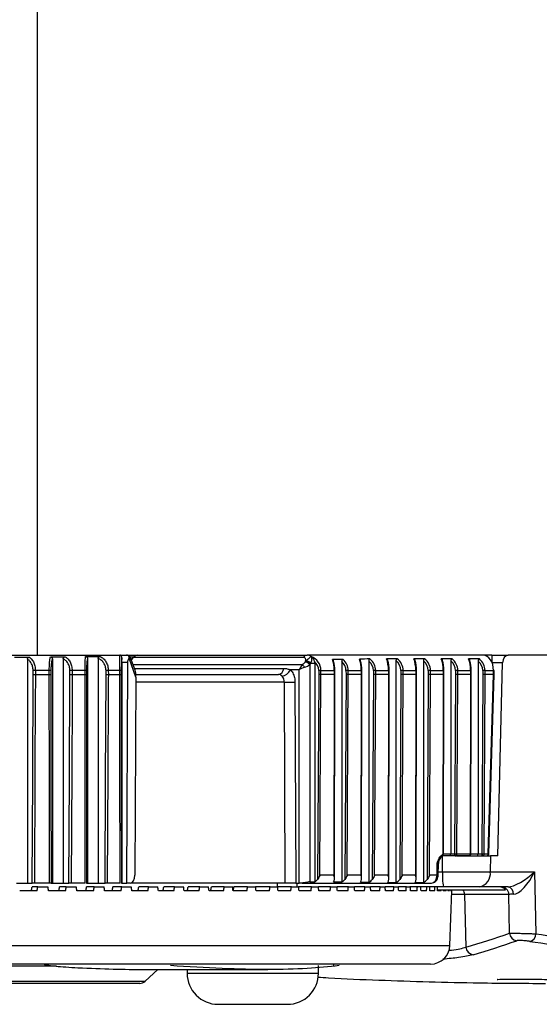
# Model space of a CAD drawing. Header units: millimetres. Extents: x 0 to 420, y 0 to 297.
# Tile 8 of 62: x 102.28 to 106.82, y 84.29 to 92.91. Entities that reach past the tile are written whole.
import ezdxf

# ---------------------------------------------------------------- set-up
doc = ezdxf.new("R2010")
doc.units = ezdxf.units.MM

msp = doc.modelspace()

# ---------------------------------------------------------------- linework, layer by layer
at = {"color": 7, "linetype": 'Continuous', "lineweight": 25}
for p, q in [((102.4341, 124.48982), (102.4341, 87.34774)), ((101.06639, 87.34774), (103.15655, 87.34774)), ((102.56814, 87.31518), (102.56814, 85.35558)), ((102.66358, 87.31657), (102.66358, 85.35558)), ((102.87557, 87.31855), (102.87557, 85.35558)), ((102.96841, 87.31986), (102.96841, 85.35558)), ((103.15655, 87.34774), (103.21476, 87.34774)), ((103.21476, 87.34774), (103.2207, 87.34774)), ((103.2207, 87.34774), (103.31253, 87.34774)), ((103.24771, 87.33424), (103.2821, 87.33424)), ((103.29103, 87.2173), (103.2525, 87.32532)), ((103.26484, 87.31446), (103.25638, 87.31446)), ((103.2589, 87.30737), (103.27616, 87.32796)), ((104.76194, 87.32796), (103.27616, 87.32796)), ((103.31253, 87.34774), (104.7942, 87.34774)), ((106.33068, 87.34774), (104.7942, 87.34774)), ((104.82879, 87.33711), (104.82838, 87.33711)), ((106.30032, 87.31506), (106.2064, 87.31506)), ((106.40928, 87.34774), (106.33068, 87.34774)), ((106.40928, 87.34774), (106.55171, 87.34774)), ((109.29825, 87.34774), (106.55171, 87.34774)), ((102.35113, 87.31338), (102.35113, 85.35558)), ((103.22694, 87.28421), (103.17482, 87.28368)), ((103.17482, 87.28368), (103.17482, 85.35558)), ((103.21796, 85.35558), (103.22694, 87.28421)), ((103.24179, 87.31389), (103.23436, 87.31389)), ((103.29817, 87.1558), (103.24179, 87.31389)), ((103.27358, 87.26622), (104.75494, 87.26622)), ((103.28562, 87.23246), (104.5899, 87.23246)), ((104.77718, 87.2884), (104.78112, 87.29392)), ((104.78112, 87.29392), (104.78742, 87.29966)), ((104.82096, 87.27005), (104.81703, 87.26453)), ((104.81703, 87.26453), (104.81703, 85.36522)), ((104.82464, 87.27503), (104.82096, 87.27005)), ((104.86128, 87.27488), (104.86128, 85.36547)), ((105.09758, 87.29306), (105.09758, 85.36454)), ((105.33325, 87.29702), (105.33325, 85.3624)), ((105.57111, 87.29894), (105.57111, 85.36135)), ((105.81059, 87.29857), (105.81059, 85.36148)), ((106.05033, 87.29742), (106.05033, 85.61219)), ((106.28918, 87.29695), (106.28918, 85.61219)), ((106.50314, 87.28139), (106.41151, 87.28139)), ((106.46144, 85.59193), (106.50314, 87.28139)), ((102.40027, 87.17888), (102.40002, 87.21368)), ((102.54128, 87.21386), (102.41976, 87.21386)), ((102.41976, 87.21386), (102.42001, 87.17891)), ((102.42001, 87.17891), (102.54122, 87.17891)), ((102.54122, 87.17891), (102.54128, 87.21386)), ((102.55522, 87.21368), (102.55516, 87.17888)), ((102.72192, 87.17888), (102.72165, 87.21368)), ((102.8538, 87.21386), (102.74159, 87.21386)), ((102.74159, 87.21386), (102.74186, 87.17891)), ((102.74186, 87.17891), (102.85376, 87.17891)), ((102.85376, 87.17891), (102.8538, 87.21386)), ((102.86668, 87.21368), (102.86664, 87.17888)), ((103.03736, 87.17888), (103.03707, 87.21368)), ((103.15889, 87.21386), (103.05718, 87.21386)), ((103.05718, 87.21386), (103.05747, 87.17891)), ((103.05747, 87.17891), (103.15887, 87.17891)), ((103.15887, 87.17891), (103.15889, 87.21386)), ((103.17063, 87.21368), (103.17062, 87.17888)), ((103.29817, 87.1558), (103.29011, 85.42275)), ((104.72398, 87.21847), (104.64957, 87.21847)), ((104.72398, 85.35558), (104.72398, 87.21847)), ((104.89598, 87.17888), (104.88557, 85.38704)), ((104.89564, 87.21368), (104.89598, 87.17888)), ((104.90548, 85.42275), (104.91568, 87.17891)), ((104.91534, 87.21386), (105.03113, 87.21386)), ((104.91568, 87.17891), (104.91534, 87.21386)), ((105.03122, 87.17891), (104.91568, 87.17891)), ((105.03122, 87.17891), (105.0284, 85.42275)), ((105.03113, 87.21386), (105.03122, 87.17891)), ((105.03429, 85.39556), (105.03716, 87.17889)), ((105.03716, 87.17889), (105.03706, 87.21374)), ((105.13483, 87.17888), (105.12429, 85.38749)), ((105.13449, 87.21368), (105.13483, 87.17888)), ((105.14389, 85.42275), (105.15422, 87.17891)), ((105.15388, 87.21386), (105.26823, 87.21386)), ((105.15422, 87.17891), (105.15388, 87.21386)), ((105.26833, 87.17891), (105.15422, 87.17891)), ((105.26833, 87.17891), (105.26548, 85.42275)), ((105.26823, 87.21386), (105.26833, 87.17891)), ((105.27137, 85.39556), (105.27426, 87.17889)), ((105.27426, 87.17889), (105.27417, 87.21374)), ((105.37518, 87.17888), (105.36461, 85.38757)), ((105.37484, 87.21368), (105.37518, 87.17888)), ((105.38416, 85.42275), (105.39452, 87.17891)), ((105.39417, 87.21386), (105.50615, 87.21386)), ((105.39452, 87.17891), (105.39417, 87.21386)), ((105.50624, 87.17891), (105.39452, 87.17891)), ((105.50624, 87.17891), (105.50346, 85.42275)), ((105.50615, 87.21386), (105.50624, 87.17891)), ((105.50935, 85.39555), (105.51217, 87.17889)), ((105.51217, 87.17889), (105.51208, 87.21374)), ((105.61511, 87.17888), (105.60462, 85.38733)), ((105.61477, 87.21368), (105.61511, 87.17888)), ((105.62433, 85.42275), (105.63462, 87.17891)), ((105.63427, 87.21386), (105.74507, 87.21386)), ((105.63462, 87.17891), (105.63427, 87.21386)), ((105.74516, 87.17891), (105.63462, 87.17891)), ((105.74516, 87.17891), (105.74243, 85.42275)), ((105.74507, 87.21386), (105.74516, 87.17891)), ((105.74833, 85.39555), (105.75109, 87.17889)), ((105.75109, 87.17889), (105.751, 87.21373)), ((105.85391, 87.17888), (105.84347, 85.38716)), ((105.85357, 87.21368), (105.85391, 87.17888)), ((105.8633, 85.42275), (105.87353, 87.17891)), ((105.87319, 87.21386), (105.98435, 87.21386)), ((105.87353, 87.17891), (105.87319, 87.21386)), ((105.98444, 87.17891), (105.87353, 87.17891)), ((105.98444, 87.17891), (105.98201, 85.6071)), ((105.98435, 87.21386), (105.98444, 87.17891)), ((105.98794, 85.60717), (105.99038, 87.17889)), ((105.99038, 87.17889), (105.99029, 87.21373)), ((106.09219, 87.17888), (106.08307, 85.61219)), ((106.09185, 87.21368), (106.09219, 87.17888)), ((106.10271, 85.61209), (106.11183, 87.17891)), ((106.11149, 87.21386), (106.22332, 87.21386)), ((106.11183, 87.17891), (106.11149, 87.21386)), ((106.22341, 87.17891), (106.11183, 87.17891)), ((106.22341, 87.17891), (106.22095, 85.61209)), ((106.22332, 87.21386), (106.22341, 87.17891)), ((106.22689, 85.61216), (106.22934, 87.17889)), ((106.22934, 87.17889), (106.22925, 87.21373)), ((106.3306, 87.17888), (106.32145, 85.61219)), ((106.33026, 87.21368), (106.3306, 87.17888)), ((106.34102, 85.61209), (106.35017, 87.17891)), ((106.34983, 87.21386), (106.42337, 87.21386)), ((106.35017, 87.17891), (106.34983, 87.21386)), ((106.42273, 87.17891), (106.35017, 87.17891)), ((106.37824, 85.61209), (106.42273, 87.17891)), ((106.38417, 85.61162), (106.42866, 87.1784)), ((106.42273, 87.17891), (106.42337, 87.21386)), ((106.42273, 87.17891), (106.42273, 87.17891)), ((106.42866, 87.1784), (106.4293, 87.21331)), ((104.6025, 85.35558), (104.59572, 87.11174)), ((104.68852, 87.11209), (104.69531, 85.35558)), ((106.04436, 85.59193), (105.981, 85.59193)), ((105.98795, 85.61219), (106.05033, 85.61219)), ((106.08838, 85.59193), (106.04436, 85.59193)), ((106.05033, 85.61219), (106.08307, 85.61219)), ((106.20663, 85.59193), (106.08838, 85.59193)), ((106.10271, 85.61209), (106.22095, 85.61209)), ((106.22689, 85.61219), (106.28918, 85.61219)), ((106.28918, 85.61219), (106.32145, 85.61219)), ((106.34102, 85.61209), (106.37824, 85.61209)), ((106.36592, 85.59203), (106.36592, 85.59193)), ((106.39618, 85.59193), (106.39525, 85.45452)), ((106.46144, 85.59193), (106.39618, 85.59193)), ((105.93003, 85.42275), (105.93166, 85.52476)), ((105.93991, 85.42239), (105.94157, 85.52549)), ((105.97752, 85.45452), (105.97819, 85.59029)), ((105.0284, 85.42275), (104.90548, 85.42275)), ((105.26548, 85.42275), (105.14389, 85.42275)), ((105.50346, 85.42275), (105.38416, 85.42275)), ((105.74243, 85.42275), (105.62433, 85.42275)), ((105.93003, 85.42275), (105.8633, 85.42275)), ((105.94043, 85.45452), (105.97752, 85.45452)), ((106.39525, 85.45452), (106.78302, 85.45452)), ((106.78302, 85.45452), (106.79329, 84.91142)), ((102.25343, 85.35558), (102.35113, 85.35558)), ((102.35113, 85.35558), (102.39246, 85.35558)), ((102.54319, 85.35558), (102.41218, 85.35558)), ((102.55711, 85.35558), (102.56814, 85.35558)), ((102.56814, 85.35558), (102.66358, 85.35558)), ((102.66358, 85.35558), (102.71353, 85.35558)), ((102.85498, 85.35558), (102.73345, 85.35558)), ((102.86784, 85.35558), (102.87557, 85.35558)), ((102.87557, 85.35558), (102.96841, 85.35558)), ((102.96841, 85.35558), (103.02848, 85.35558)), ((103.1594, 85.35558), (103.04857, 85.35558)), ((103.17113, 85.35558), (103.17482, 85.35558)), ((103.17482, 85.35558), (103.21796, 85.35558)), ((103.24813, 85.35558), (103.21796, 85.35558)), ((104.53517, 85.32181), (104.53558, 85.35558)), ((104.6025, 85.35558), (104.57821, 85.35558)), ((104.69531, 85.35558), (104.72398, 85.35558)), ((104.751, 85.35558), (104.72398, 85.35558)), ((104.751, 85.35558), (105.88186, 85.35558)), ((102.43428, 85.28805), (102.2827, 85.28805)), ((102.44031, 85.32181), (102.39133, 85.32181)), ((102.44031, 85.32181), (102.52914, 85.32181)), ((102.68371, 85.28805), (102.53447, 85.28805)), ((102.68971, 85.32181), (102.63123, 85.32181)), ((102.68971, 85.32181), (102.77705, 85.32181)), ((102.92871, 85.28805), (102.78222, 85.28805)), ((102.93466, 85.32181), (102.86685, 85.32181)), ((102.93466, 85.32181), (103.02026, 85.32181)), ((103.16861, 85.28805), (103.02526, 85.28805)), ((103.17449, 85.32181), (103.09753, 85.32181)), ((103.17449, 85.32181), (103.25812, 85.32181)), ((103.40275, 85.28805), (103.26293, 85.28805)), ((103.40855, 85.32181), (103.32264, 85.32181)), ((103.40855, 85.32181), (103.48997, 85.32181)), ((103.63048, 85.28805), (103.49459, 85.28805)), ((103.63618, 85.32181), (103.54156, 85.32181)), ((103.63618, 85.32181), (103.71518, 85.32181)), ((103.85119, 85.28805), (103.71958, 85.28805)), ((103.85677, 85.32181), (103.75371, 85.32181)), ((103.85677, 85.32181), (103.93313, 85.32181)), ((104.06426, 85.28805), (103.93731, 85.28805)), ((104.06971, 85.32181), (103.95848, 85.32181)), ((104.06971, 85.32181), (104.14322, 85.32181)), ((104.26911, 85.28805), (104.14716, 85.28805)), ((104.27442, 85.32181), (104.15533, 85.32181)), ((104.27442, 85.32181), (104.34487, 85.32181)), ((104.47034, 85.32181), (104.34487, 85.32181)), ((104.46519, 85.28805), (104.34857, 85.28805)), ((104.47034, 85.32181), (104.53755, 85.32181)), ((104.65692, 85.32181), (104.53755, 85.32181)), ((104.65195, 85.28805), (104.54099, 85.28805)), ((104.65692, 85.32181), (104.7207, 85.32181)), ((104.83367, 85.32181), (104.7207, 85.32181)), ((104.82888, 85.28805), (104.72388, 85.28805)), ((104.83367, 85.32181), (104.89384, 85.32181)), ((105.00009, 85.32181), (104.89384, 85.32181)), ((104.9955, 85.28805), (104.89675, 85.28805)), ((105.00009, 85.32181), (105.05649, 85.32181)), ((105.15573, 85.32181), (105.05649, 85.32181)), ((105.15135, 85.28805), (105.05912, 85.28805)), ((105.15573, 85.32181), (105.20821, 85.32181)), ((105.30016, 85.32181), (105.20821, 85.32181)), ((105.29601, 85.28805), (105.21054, 85.28805)), ((105.30016, 85.32181), (105.34857, 85.32181)), ((105.43298, 85.32181), (105.34857, 85.32181)), ((105.42907, 85.28805), (105.35061, 85.28805)), ((105.43298, 85.32181), (105.47719, 85.32181)), ((105.55384, 85.32181), (105.47719, 85.32181)), ((105.55017, 85.28805), (105.47893, 85.28805)), ((105.55384, 85.32181), (105.59372, 85.32181)), ((105.66239, 85.32181), (105.59372, 85.32181)), ((105.65898, 85.28805), (105.59516, 85.28805)), ((105.66239, 85.32181), (105.69785, 85.32181)), ((105.98647, 85.32181), (105.69189, 85.32181)), ((105.75521, 85.28805), (105.69897, 85.28805)), ((105.83858, 85.28805), (105.79009, 85.28805)), ((105.90888, 85.28805), (105.86826, 85.28805)), ((105.93323, 85.2948), (106.5292, 85.2948)), ((105.9659, 85.28805), (105.93327, 85.28805)), ((106.00949, 85.28805), (105.98494, 85.28805)), ((106.03953, 85.28805), (106.02313, 85.28805)), ((106.04258, 84.80944), (106.05929, 85.28805)), ((106.05594, 85.28805), (106.04773, 85.28805)), ((106.17129, 85.25605), (106.05818, 85.25605)), ((106.05929, 85.28805), (106.05868, 85.28805)), ((106.5583, 85.25605), (106.17129, 85.25605)), ((106.17129, 85.25605), (106.18319, 84.79438)), ((106.55049, 85.32181), (106.29977, 85.32181)), ((106.56471, 84.91668), (106.5583, 85.25605)), ((101.06639, 84.80944), (106.04258, 84.80944)), ((105.87385, 84.6465), (101.06639, 84.6465)), ((105.02887, 84.63299), (105.02887, 84.6465)), ((102.60535, 84.62836), (100.99848, 84.62836)), ((103.37104, 84.59923), (104.45211, 84.59923)), ((103.37817, 84.49581), (103.48907, 84.59923)), ((103.74578, 84.59923), (103.74578, 84.56546)), ((104.89381, 84.56546), (103.74578, 84.56546)), ((104.89381, 84.56546), (104.89381, 84.63299)), ((101.00353, 84.49581), (103.37817, 84.49581)), ((103.33212, 84.47767), (101.00516, 84.47767)), ((104.01591, 84.29481), (104.62369, 84.29481))]:
    msp.add_line(p, q, dxfattribs=at)
at = {"color": 7, "linetype": 'Continuous', "lineweight": 25, "flags": 128}
for points in [[(102.39246, 85.35558), (102.39636, 86.26732), (102.40027, 87.17888)], [(102.42001, 87.17891), (102.41983, 87.1384), (102.41914, 86.97633), (102.41635, 86.32804), (102.41218, 85.35558)], [(102.54319, 85.35558), (102.54314, 85.39609), (102.54297, 85.55817), (102.54227, 86.20645), (102.54122, 87.17891)], [(102.55516, 87.17888), (102.55613, 86.26732), (102.55711, 85.35558)], [(102.71353, 85.35558), (102.71773, 86.26732), (102.72192, 87.17888)], [(102.74186, 87.17891), (102.74167, 87.1384), (102.74093, 86.97633), (102.73794, 86.32804), (102.73345, 85.35558)], [(102.85498, 85.35558), (102.85495, 85.39609), (102.85485, 85.55817), (102.85441, 86.20645), (102.85376, 87.17891)], [(102.86664, 87.17888), (102.86724, 86.26732), (102.86784, 85.35558)], [(103.02848, 85.35558), (103.03292, 86.26732), (103.03736, 87.17888)], [(103.05747, 87.17891), (103.05727, 87.1384), (103.05648, 86.97633), (103.05331, 86.32804), (103.04857, 85.35558)], [(103.1594, 85.35558), (103.15939, 85.39609), (103.15934, 85.55817), (103.15915, 86.20645), (103.15887, 87.17891)], [(103.17062, 87.17888), (103.17087, 86.26732), (103.17113, 85.35558)], [(105.97328, 85.5881), (105.97578, 85.58866), (105.97657, 85.589)]]:
    msp.add_lwpolyline(points, dxfattribs=at)
at = {"color": 7, "linetype": 'Continuous', "lineweight": 25}
for centre, radius, start, end in [((103.2207, 87.31398), 0.03377, 19.61383, 90), ((103.20281, 87.31406), 0.03898, 359.739771, 22.439614), ((104.79654, 87.30771), 0.0401, 93.356888, 149.66917), ((104.53539, 87.23253), 0.05452, 280.443761, 359.928216), ((104.29544, 86.90902), 0.58201, 34.940249, 37.860772), ((104.76981, 87.23091), 0.05796, 35.446326, 82.692177), ((104.77375, 87.23643), 0.05796, 35.446326, 82.692177), ((104.77697, 87.24343), 0.05719, 33.534315, 79.466546), ((102.43129, 84.8244), 2.38949, 90.276531, 90.749836), ((102.54172, 86.69906), 0.5148, 88.497555, 90.049143), ((102.75568, 84.5003), 2.7136, 90.297563, 90.718544), ((102.85493, 86.82701), 0.38685, 88.259657, 90.167383), ((103.07401, 84.15621), 3.0577, 90.315333, 90.692141), ((103.16052, 86.93235), 0.28152, 87.942173, 90.333085), ((104.55797, 87.26728), 0.10379, 279.555457, 331.951114), ((104.96204, 80.91212), 6.30191, 90.424621, 90.603736), ((105.03218, 87.12111), 0.09275, 86.984344, 90.651614), ((105.20436, 80.61374), 6.60031, 90.438241, 90.606566), ((105.26929, 87.12115), 0.09271, 86.987888, 90.656562), ((105.44534, 80.55989), 6.65416, 90.440564, 90.607075), ((105.50718, 87.12104), 0.09283, 86.97663, 90.640928), ((105.68333, 80.72623), 6.48782, 90.433259, 90.6055), ((105.74679, 87.15442), 0.05946, 85.938298, 91.660077), ((105.92084, 80.8378), 6.37623, 90.428137, 90.604441), ((105.98607, 87.15436), 0.05952, 85.939423, 91.655377), ((106.15888, 80.85799), 6.35605, 90.427191, 90.604249), ((106.22434, 87.121), 0.09287, 86.972021, 90.63471), ((106.39809, 80.78973), 6.42431, 90.430367, 90.604897), ((106.42404, 87.18886), 0.025, 77.842339, 91.523598), ((104.58117, 103.11418), 16.00245, 270.052069, 270.384365), ((105.96769, 85.60721), 0.02026, 296.019803, 359.911393), ((105.96728, 85.60166), 0.0157, 306.284792, 20.270437), ((105.98373, 85.70612), 0.09904, 269.004772, 272.438584), ((106.10636, 85.60748), 0.02376, 168.552209, 220.853713), ((106.1501, 96.20537), 10.59339, 269.637448, 269.743683), ((106.08483, 85.60963), 0.01805, 281.36301, 7.825121), ((106.20663, 85.61219), 0.02026, 270, 359.910342), ((106.20307, 85.60963), 0.01805, 281.36301, 7.825121), ((106.22198, 85.76672), 0.15463, 269.618583, 271.8176), ((106.34496, 85.60747), 0.02397, 168.630945, 220.390692), ((106.38928, 96.31914), 10.70716, 269.63706, 269.741777), ((106.32314, 85.60963), 0.01805, 281.36301, 7.825121), ((106.36036, 85.60963), 0.01805, 281.36301, 7.825121), ((106.36392, 85.61219), 0.02026, 270, 358.373515), ((106.37895, 85.58335), 0.02875, 79.540681, 91.40968), ((106.00909, 85.5244), 0.06753, 158.920926, 179.301177), ((105.93073, 85.30775), 0.11501, 85.420759, 90.350631), ((106.48219, 85.42187), 0.50572, 176.299211, 191.411892), ((106.27645, 85.4393), 0.11978, 281.225509, 7.30015), ((106.10317, 85.25436), 0.06814, 1.422343, 36.40635), ((106.49132, 85.25482), 0.06699, 1.049631, 89.573396), ((106.53869, 85.26392), 0.05908, 353.543081, 78.476855), ((106.63257, 84.91888), 0.06789, 181.855667, 264.601357), ((106.72825, 84.90933), 0.06507, 280.913013, 1.838001), ((105.87385, 84.81533), 0.16883, 270, 358), ((106.2509, 84.79639), 0.06774, 181.703333, 265.47937), ((104.01591, 84.56493), 0.27012, 179.887978, 270), ((104.62369, 84.56493), 0.27012, 270, 0.112022), ((103.33212, 84.5452), 0.06753, 270, 313)]:
    msp.add_arc(centre, radius, start, end, dxfattribs=at)
for centre, major_axis, ratio, start_param, end_param in [((103.18485, 87.31398), (0.06782, 0.01069), 0.2273233, 5.6720123, 6.3263095), ((103.30374, 87.28021), (0.01681, 0.06654), 0.6852498, 0.1714453, 0.9568435), ((104.71414, 87.26043), (0.06383, 0.06181), 0.4263485, 5.6460552, 6.6979381), ((104.7464, 87.21268), (0.07848, 0.1268), 0.5927113, 6.2354104, 6.6348098), ((104.7737, 87.21268), (0.14165, 0), 0.953515, 0.0087266, 1.1713355), ((110.55941, 87.21268), (8.00127, 0), 0.0168801, 2.2807553, 2.296138), ((105.25052, 87.21268), (0.14366, 0), 0.940172, 0.0087266, 0.8608373), ((123.58028, 87.21268), (28.2999, 0), 0.0047725, 2.2600648, 2.2643696), ((105.45715, 87.21268), (0, 0.13506), 0.3627858, 4.7211156, 5.5896121), ((105.49154, 87.21268), (0.14274, 0), 0.9462364, 0.0087266, 0.8815279), ((82.31009, 87.21268), (36.7962, 0), 0.0036705, 0.8776329, 0.8809637), ((105.69672, 87.21268), (0, 0.13506), 0.3580072, 4.7211156, 5.5933527), ((105.73111, 87.21268), (0.14209, 0), 0.9505382, 0.0087266, 0.8776329), ((89.30564, 87.21268), (25.84121, 0), 0.0052266, 0.8652902, 0.8700772), ((105.93612, 87.21268), (0, 0.13506), 0.3571166, 4.7211156, 5.5824662), ((105.96953, 87.21268), (0.14197, 0), 0.9513377, 0.0087266, 0.8652902), ((106.17468, 87.21268), (0, 0.13506), 0.3600957, 4.7211156, 5.5726762), ((106.20747, 87.21268), (0.14237, 0), 0.9486606, 0.0087266, 0.8602872), ((106.32785, 87.21268), (0.00566, 0.135), 0.7064849, 4.7507374, 6.3128071), ((106.40761, 87.28021), (0.00167, 0.06753), 0.0002153, 0.0000053, 1.5533483), ((106.55087, 87.28021), (0.00167, 0.06752), 0.7068915, 0.0174427, 1.5707857), ((104.7696, 87.21847), (0.03785, 0.06418), 0.5549444, 1.1016853, 1.8870835), ((104.7696, 87.21847), (0.06705, 0.02744), 0.2935176, 1.407625, 2.1930231), ((104.75347, 87.2901), (0.03091, 0.03091), 0.4400105, 4.3415065, 5.0765489), ((104.7696, 87.26622), (0.06701, 0.02573), 0.3263131, 4.6313724, 5.3664148), ((102.07652, 87.21268), (7.15087, 0), 0.0094437, 1.1707838, 1.1763403), ((104.76833, 87.21268), (0.12732, 0), 0.9016796, 0.0087266, 0.7869999), ((112.18222, 87.21268), (10.37215, 0), 0.0130216, 2.3213054, 2.3335702), ((104.98151, 87.21268), (0, 0.13506), 0.367369, 4.7211156, 5.5204114), ((105.00103, 87.21268), (0, 0.1148), 0.3074153, 4.7211156, 5.4724503), ((105.00546, 87.21268), (0.12904, 0), 0.8896777, 0.0087266, 0.7756654), ((105.01052, 87.21268), (0.14336, 0), 0.9420914, 0.0087266, 0.8202873), ((105.21833, 87.21268), (0, 0.13506), 0.3694843, 4.7211156, 5.5578436), ((105.23784, 87.21268), (0, 0.1148), 0.3099039, 4.7211156, 5.5183599), ((105.24551, 87.21268), (0.12933, 0), 0.8876643, 0.0087266, 0.8252148), ((105.4767, 87.21268), (0, 0.1148), 0.3020233, 4.7211156, 5.5571416), ((105.48637, 87.21268), (0.12841, 0), 0.8940288, 0.0087266, 0.8500832), ((105.7163, 87.21268), (0, 0.1148), 0.2964014, 4.7211156, 5.5617761), ((105.72581, 87.21268), (0.12776, 0), 0.898549, 0.0087266, 0.8452625), ((105.95571, 87.21268), (0, 0.1148), 0.2953536, 4.7211156, 5.5486274), ((105.96421, 87.21268), (0.12765, 0), 0.8993896, 0.0087266, 0.8302843), ((106.19425, 87.21268), (0, 0.1148), 0.2988585, 4.7211156, 5.5366738), ((106.20222, 87.21268), (0.12805, 0), 0.8965755, 0.0087266, 0.8242848), ((103.26189, 87.09798), (0.01717, 0.13379), 0.2389612, 5.1897144, 5.8436877), ((104.90135, 87.17888), (0.02026, 0.00004), 0.0005326, 0.7853907, 1.8393095), ((105.0169, 87.17888), (0.02026, 0.00001), 0.0019317, 6.2831812, 7.0685824), ((105.1399, 87.17888), (0.02026, 0.00004), 0.0005065, 0.785392, 1.8234639), ((105.254, 87.17888), (0.02026, 0.00001), 0.0019274, 0.0000042, 0.785397), ((105.38019, 87.17888), (0.02026, 0.00004), 0.000502, 0.7853922, 1.8207926), ((105.49191, 87.17888), (0.02026, 0.00001), 0.0019412, 6.2831812, 7.0685826), ((105.62029, 87.17888), (0.02026, 0.00004), 0.000516, 0.7853915, 1.8292238), ((105.73083, 87.17888), (0.02026, 0.00001), 0.001951, 0.000004, 0.7853975), ((105.8592, 87.17888), (0.02026, 0.00004), 0.0005259, 0.785391, 1.8351892), ((105.97012, 87.17888), (0.02026, 0.00001), 0.0019528, 6.2831813, 7.0685829), ((106.0975, 87.17888), (0.02026, 0.00004), 0.0005277, 0.7853909, 1.8362965), ((106.20908, 87.17888), (0.02026, 0.00001), 0.0019467, 0.0000041, 0.7853974), ((106.33585, 87.17888), (0.02026, 0.00004), 0.0005216, 0.7853912, 1.8325871), ((106.4084, 87.17888), (0.02025, -0.00048), 0.025911, 6.2830575, 7.068662), ((106.04436, 85.61219), (0, 0.02026), 0.2947191, 3.1415927, 4.712389), ((106.28312, 85.61219), (0, 0.02026), 0.2988585, 3.1415927, 4.712389), ((105.90778, 85.5244), (0.03379, 0.00108), 0.0172375, 5.4969336, 6.2822141), ((103.24823, 85.42311), (0.00015, 0.06753), 0.6201942, 3.1430098, 4.7085702), ((105.88228, 85.42311), (0.00083, 0.06753), 0.7070529, 3.1503186, 4.715879), ((106.68753, 85.45687), (0.16386, 0.12507), 0.3111613, 3.5286962, 5.0820392), ((106.68753, 85.45687), (0.109, 0.19511), 0.3858642, 3.3595536, 4.9128966), ((104.66038, 85.29926), (0.02286, 1.93564), 0.0246663, 4.724333, 4.7417809), ((101.13483, 85.42311), (7.15087, 0), 0.0094437, 5.2533147, 5.2605497), ((104.82225, 85.42311), (0.07489, 0), 0.9016796, 5.2605497, 5.7198214), ((105.016, 85.42311), (0, 0.06753), 0.3074153, 3.6785035, 4.147843), ((107.67921, 85.42311), (5.18607, 0), 0.0130216, 4.1754781, 4.1913298), ((105.0598, 85.42311), (0.07591, 0), 0.8896777, 5.2334482, 5.7276384), ((105.25293, 85.42311), (0, 0.06753), 0.3099039, 3.6147905, 4.1465286), ((107.0857, 85.42311), (4.00064, 0), 0.0168801, 4.2391911, 4.2589679), ((105.29992, 85.42311), (0.07608, 0), 0.8876643, 5.16581, 5.7289588), ((105.49137, 85.42311), (0, 0.06753), 0.3020233, 3.5634921, 4.1506799), ((111.29404, 85.42311), (14.14995, 0), 0.0047725, 4.2904895, 4.2960126), ((105.54056, 85.42311), (0.07554, 0), 0.8940288, 5.1287654, 5.7247937), ((105.73067, 85.42311), (0, 0.06753), 0.2964014, 3.5587251, 4.1536218), ((98.28496, 85.42311), (18.3981, 0), 0.0036705, 5.1295215, 5.1337949), ((105.77985, 85.42311), (0.07516, 0), 0.898549, 5.1337949, 5.7218514), ((102.01975, 90.44055), (4.82306, 28.26279), 0.0434694, 4.5364798, 4.5376947), ((102.05742, 90.66173), (5.01364, 29.37958), 0.0434694, 4.5358711, 4.5370399), ((100.09062, 90.66173), (-4.94052, 29.37927), 0.0519439, 4.5197183, 4.5208871), ((102.00507, 90.44055), (4.75272, 28.26249), 0.0519439, 4.5377967, 4.5390116), ((102.04216, 90.66173), (4.94052, 29.37927), 0.0519439, 4.537188, 4.5383568), ((100.10855, 90.66173), (-4.85436, 29.37893), 0.0602982, 4.5184902, 4.5196591), ((101.98782, 90.44055), (4.66983, 28.26216), 0.0602982, 4.5390247, 4.5402396), ((102.02423, 90.66173), (4.85436, 29.37893), 0.0602982, 4.538416, 4.5395849), ((100.12911, 90.66173), (-4.75528, 29.37858), 0.0685118, 4.5173641, 4.518533), ((101.96805, 90.44055), (4.57452, 28.26183), 0.0685118, 4.5401508, 4.5413657), ((102.00368, 90.66173), (4.75528, 29.37858), 0.0685118, 4.5395422, 4.540711), ((100.15223, 90.66173), (-4.64347, 29.37824), 0.0765639, 4.5163522, 4.517521), ((101.9458, 90.44055), (4.46696, 28.2615), 0.0765639, 4.5411628, 4.5423777), ((101.98055, 90.66173), (4.64347, 29.37824), 0.0765639, 4.5405541, 4.5417229), ((100.17786, 90.66173), (-4.51909, 29.37791), 0.0844339, 4.5154657, 4.5166346), ((101.92115, 90.44055), (4.34731, 28.26118), 0.0844339, 4.5420492, 4.5432641), ((101.95492, 90.66173), (4.51909, 29.37791), 0.0844339, 4.5414405, 4.5426094), ((100.20593, 90.66173), (-4.38236, 29.37762), 0.0921007, 4.514715, 4.5158839), ((101.89415, 90.44055), (4.21578, 28.2609), 0.0921007, 4.5427999, 4.5440148), ((101.92685, 90.66173), (4.38236, 29.37762), 0.0921007, 4.5421913, 4.5433601), ((100.23635, 90.66173), (-4.23354, 29.37737), 0.0995432, 4.5141091, 4.5152779), ((101.86488, 90.44055), (4.07261, 28.26066), 0.0995432, 4.5434059, 4.5446208), ((101.89643, 90.66173), (4.23354, 29.37737), 0.0995432, 4.5427972, 4.5439661), ((100.26905, 90.66173), (-4.07289, 29.37717), 0.1067404, 4.5136556, 4.5148244), ((101.83342, 90.44055), (3.91807, 28.26047), 0.1067404, 4.5438594, 4.5450743), ((101.86373, 90.66173), (4.07289, 29.37717), 0.1067404, 4.5432507, 4.5444195), ((100.30393, 90.66173), (-3.90074, 29.37704), 0.113671, 4.5133608, 4.5145297), ((101.82885, 90.66173), (3.90074, 29.37704), 0.113671, 4.5435455, 4.5447143), ((100.34091, 90.66173), (-3.71744, 29.37699), 0.1203141, 4.5132294, 4.5143983), ((101.79187, 90.66173), (3.71744, 29.37699), 0.1203141, 4.5436768, 4.5448457), ((100.37987, 90.66173), (-3.52338, 29.377), 0.1266488, 4.5132645, 4.5144333), ((101.75291, 90.66173), (3.52338, 29.377), 0.1266488, 4.5436418, 4.5448107), ((100.42072, 90.66173), (-3.319, 29.37709), 0.1326545, 4.5134671, 4.5146359), ((101.71206, 90.66173), (3.319, 29.37709), 0.1326545, 4.5434392, 4.5446081), ((100.46333, 90.66173), (-3.10477, 29.37725), 0.138311, 4.5138366, 4.5150055), ((101.66945, 90.66173), (3.10477, 29.37725), 0.138311, 4.5430697, 4.5442385), ((100.5076, 90.66173), (-2.88123, 29.37748), 0.1435986, 4.5143705, 4.5155393), ((101.62518, 90.66173), (2.88123, 29.37748), 0.1435986, 4.5425358, 4.5437046), ((100.5534, 90.66173), (-2.64892, 29.37776), 0.1484985, 4.5150642, 4.516233), ((101.57938, 90.66173), (2.64892, 29.37776), 0.1484985, 4.5418421, 4.543011), ((100.6006, 90.66173), (-2.40848, 29.37808), 0.1529926, 4.5159111, 4.51708), ((101.53218, 90.66173), (2.40848, 29.37808), 0.1529926, 4.5409952, 4.542164), ((100.64908, 90.66173), (-2.16056, 29.37843), 0.1570637, 4.5169028, 4.5180717), ((101.4837, 90.66173), (2.16056, 29.37843), 0.1570637, 4.5400035, 4.5411723), ((100.69871, 90.66173), (-1.90586, 29.37879), 0.1606961, 4.5180288, 4.5191977), ((101.43407, 90.66173), (1.90586, 29.37879), 0.1606961, 4.5388774, 4.5400463), ((100.74934, 90.66173), (-1.64513, 29.37915), 0.1638753, 4.519277, 4.5204458), ((101.38344, 90.66173), (1.64513, 29.37915), 0.1638753, 4.5376293, 4.5387982), ((100.80085, 90.66173), (-1.37914, 29.37949), 0.1665884, 4.5206333, 4.5218021), ((101.33194, 90.66173), (1.37914, 29.37949), 0.1665884, 4.536273, 4.5374419), ((100.85308, 90.66173), (-1.10872, 29.37979), 0.168824, 4.5220822, 4.5232511), ((106.46944, 85.25428), (0.06581, 0.03014), 0.9183018, 0.1808246, 1.1081199), ((106.69136, 85.25428), (0.13511, -0.00128), 0.0217525, 2.3401554, 2.9675699), ((102.25343, 152.00695), (-2.3972, 67.45962), 0.3023995, 3.2171258, 3.2360859), ((112.59316, 152.00754), (1.66459, 67.45325), 0.7068915, 3.0546251, 3.0710099), ((102.31992, 152.00872), (-2.3956, 67.52719), 0.3013917, 3.2171795, 3.2361396), ((112.54542, 152.00872), (1.66459, 67.52079), 0.7068919, 3.0546076, 3.0709924)]:
    msp.add_ellipse(centre, major_axis=major_axis, ratio=ratio, start_param=start_param, end_param=end_param, dxfattribs=at)
for points, knots in [([(102.2362, 87.32989), (102.24194, 87.32998), (102.28025, 87.33058), (102.32427, 87.33091), (102.36254, 87.33093), (102.36824, 87.33093)], [0, 0, 0, 0, 0.1303672, 0.8704834, 1, 1, 1, 1]), ([(102.35113, 87.31338), (102.35129, 87.31543), (102.35162, 87.31952), (102.35449, 87.32487), (102.35875, 87.32863), (102.36351, 87.33063), (102.36675, 87.33084), (102.36824, 87.33093)], [0, 0, 0, 0, 0.2186898, 0.4384829, 0.6385684, 0.833743, 1, 1, 1, 1]), ([(102.36824, 87.33093), (102.37277, 87.32717), (102.3855, 87.31657), (102.40265, 87.29153), (102.41679, 87.25494), (102.41876, 87.22759), (102.41976, 87.21386)], [0, 0, 0, 0, 0.15840678, 0.44565455, 0.72155786, 1, 1, 1, 1]), ([(102.54128, 87.21386), (102.54146, 87.22777), (102.54182, 87.25549), (102.5444, 87.29253), (102.54757, 87.31817), (102.54995, 87.3288), (102.55083, 87.33274)], [0, 0, 0, 0, 0.2757518, 0.5492956, 0.832868, 1, 1, 1, 1]), ([(102.55083, 87.33274), (102.5566, 87.33285), (102.59418, 87.33354), (102.63749, 87.33401), (102.67504, 87.33416), (102.68076, 87.33419)], [0, 0, 0, 0, 0.1330888, 0.867934, 1, 1, 1, 1]), ([(102.55083, 87.33274), (102.55288, 87.3326), (102.55697, 87.33231), (102.56236, 87.32925), (102.56607, 87.32468), (102.56788, 87.31977), (102.56806, 87.31656), (102.56814, 87.31518)], [0, 0, 0, 0, 0.2275639, 0.45624961, 0.66216868, 0.85398386, 1, 1, 1, 1]), ([(102.56814, 87.31518), (102.56689, 87.31171), (102.56366, 87.30266), (102.55938, 87.28069), (102.55594, 87.24918), (102.55546, 87.22552), (102.55522, 87.21368)], [0, 0, 0, 0, 0.1761311, 0.4589334, 0.7292295, 1, 1, 1, 1]), ([(102.66358, 87.31657), (102.66374, 87.31857), (102.66407, 87.32258), (102.66685, 87.32786), (102.67099, 87.33166), (102.6758, 87.33382), (102.67916, 87.33407), (102.68076, 87.33419)], [0, 0, 0, 0, 0.21151877, 0.42386485, 0.62202246, 0.82033855, 1, 1, 1, 1]), ([(102.72165, 87.21368), (102.72065, 87.22534), (102.71864, 87.24864), (102.70432, 87.27968), (102.68541, 87.30292), (102.67028, 87.31238), (102.66358, 87.31657)], [0, 0, 0, 0, 0.2573935, 0.5142583, 0.7847575, 1, 1, 1, 1]), ([(102.68076, 87.33419), (102.68749, 87.32944), (102.70327, 87.31831), (102.72315, 87.29132), (102.73839, 87.25483), (102.74052, 87.22756), (102.74159, 87.21386)], [0, 0, 0, 0, 0.2029325, 0.4751092, 0.7363239, 1, 1, 1, 1]), ([(102.8538, 87.21386), (102.85387, 87.22779), (102.85403, 87.25555), (102.85511, 87.29261), (102.85654, 87.32032), (102.85767, 87.33137), (102.85817, 87.33623)], [0, 0, 0, 0, 0.2612343, 0.5204071, 0.7889587, 1, 1, 1, 1]), ([(102.85817, 87.33623), (102.86397, 87.33633), (102.90071, 87.33698), (102.94323, 87.33743), (102.97995, 87.33761), (102.98572, 87.33764)], [0, 0, 0, 0, 0.1363078, 0.8644365, 1, 1, 1, 1]), ([(102.85817, 87.33623), (102.86026, 87.33607), (102.86446, 87.33575), (102.86995, 87.33251), (102.87369, 87.32771), (102.87536, 87.32281), (102.87551, 87.31975), (102.87557, 87.31855)], [0, 0, 0, 0, 0.2351194, 0.4713952, 0.6826159, 0.8759139, 1, 1, 1, 1]), ([(102.87557, 87.31855), (102.87448, 87.31421), (102.87213, 87.30481), (102.86925, 87.28076), (102.86712, 87.24923), (102.86682, 87.22554), (102.86668, 87.21368)], [0, 0, 0, 0, 0.2271745, 0.4923569, 0.7459592, 1, 1, 1, 1]), ([(102.96841, 87.31986), (102.96857, 87.32183), (102.96889, 87.32579), (102.9716, 87.33101), (102.97563, 87.33488), (102.98051, 87.33722), (102.984, 87.3375), (102.98572, 87.33764)], [0, 0, 0, 0, 0.204202, 0.4089614, 0.604754, 0.8059109, 1, 1, 1, 1]), ([(103.03707, 87.21368), (103.03601, 87.22533), (103.03388, 87.24861), (103.01876, 87.27961), (102.99686, 87.30513), (102.97807, 87.31486), (102.96841, 87.31986)], [0, 0, 0, 0, 0.2402759, 0.4800545, 0.7326398, 1, 1, 1, 1]), ([(102.98572, 87.33764), (102.99525, 87.33199), (103.01464, 87.32051), (103.03755, 87.29124), (103.05377, 87.2548), (103.05604, 87.22755), (103.05718, 87.21386)], [0, 0, 0, 0, 0.2485036, 0.5051549, 0.7514089, 1, 1, 1, 1]), ([(103.15889, 87.21386), (103.15886, 87.22778), (103.15882, 87.2555), (103.1585, 87.29268), (103.15803, 87.32199), (103.1576, 87.33544), (103.15711, 87.34519), (103.15682, 87.34652), (103.15655, 87.34774)], [0, 0, 0, 0, 0.1886481, 0.3757981, 0.5697586, 0.7636314, 0.7830571, 1, 1, 1, 1]), ([(103.1756, 87.32535), (103.17529, 87.32939), (103.17477, 87.33617), (103.1704, 87.34224), (103.16631, 87.34532), (103.16318, 87.34674), (103.16011, 87.34748), (103.15807, 87.34772), (103.15695, 87.34774), (103.15655, 87.34774)], [0, 0, 0, 0, 0.37997349, 0.63954475, 0.75075602, 0.86300427, 0.91645286, 0.97022583, 1, 1, 1, 1]), ([(103.1756, 87.32535), (103.17534, 87.32419), (103.17444, 87.32023), (103.17306, 87.30644), (103.17172, 87.28084), (103.17082, 87.24918), (103.17069, 87.22552), (103.17063, 87.21368)], [0, 0, 0, 0, 0.102546, 0.3499512, 0.5730403, 0.7863346, 1, 1, 1, 1]), ([(103.17482, 87.28368), (103.17485, 87.29055), (103.17492, 87.30428), (103.17529, 87.31784), (103.17555, 87.32418), (103.1756, 87.32535)], [0, 0, 0, 0, 0.44975901, 0.89854408, 1, 1, 1, 1]), ([(103.23883, 87.32894), (103.23867, 87.33164), (103.23836, 87.33657), (103.23458, 87.3418), (103.23029, 87.34484), (103.2261, 87.34652), (103.22144, 87.34748), (103.21762, 87.34772), (103.21542, 87.34774), (103.21476, 87.34774)], [0, 0, 0, 0, 0.2697272, 0.4919081, 0.6262776, 0.7280979, 0.8306851, 0.9490693, 1, 1, 1, 1]), ([(103.23436, 87.31389), (103.23615, 87.31807), (103.23834, 87.32317), (103.23876, 87.32806), (103.23883, 87.32894)], [0, 0, 0, 0, 0.820191, 1, 1, 1, 1]), ([(104.82838, 87.33711), (104.82833, 87.33707), (104.82815, 87.33694), (104.82782, 87.33667), (104.82723, 87.3362), (104.82616, 87.3353), (104.82427, 87.33363), (104.81922, 87.32892), (104.81235, 87.3222), (104.80091, 87.31148), (104.79327, 87.30478), (104.78742, 87.29966)], [0, 0, 0, 0, 0.006786, 0.0246345, 0.0452045, 0.0837631, 0.1590792, 0.2624354, 0.5987211, 0.6934201, 1, 1, 1, 1]), ([(104.82838, 87.33711), (104.82842, 87.33706), (104.82846, 87.33699), (104.82855, 87.33686), (104.82866, 87.33669), (104.82885, 87.33639), (104.82914, 87.33591), (104.82959, 87.33509), (104.83029, 87.33367), (104.83079, 87.33238), (104.83155, 87.33017), (104.83335, 87.32348), (104.83372, 87.31002), (104.8304, 87.29151), (104.82649, 87.2803), (104.82464, 87.27503)], [0, 0, 0, 0, 0.0052279, 0.0063582, 0.0126965, 0.0208087, 0.0340859, 0.0557905, 0.0912208, 0.1489958, 0.1501164, 0.2451963, 0.5780275, 0.8014535, 1, 1, 1, 1]), ([(104.82879, 87.33711), (104.82893, 87.33702), (104.82924, 87.33685), (104.83303, 87.33452), (104.84095, 87.32787), (104.85098, 87.3135), (104.85585, 87.30036), (104.85821, 87.29399)], [0, 0, 0, 0, 0.01101849, 0.02285875, 0.29060278, 0.65609604, 1, 1, 1, 1]), ([(105.34416, 87.31511), (105.34296, 87.31495), (105.34056, 87.31462), (105.3374, 87.31206), (105.33508, 87.30823), (105.33352, 87.30311), (105.33335, 87.29923), (105.33325, 87.29702)], [0, 0, 0, 0, 0.19184857, 0.3844512, 0.5660652, 0.75316613, 1, 1, 1, 1]), ([(105.49972, 87.29853), (105.4996, 87.30091), (105.49939, 87.30515), (105.49743, 87.31072), (105.4946, 87.31445), (105.49142, 87.31629), (105.48937, 87.31646), (105.48847, 87.31654)], [0, 0, 0, 0, 0.2629214, 0.4692637, 0.6767785, 0.8593994, 1, 1, 1, 1]), ([(105.58232, 87.31691), (105.58109, 87.31676), (105.57861, 87.31645), (105.57534, 87.31388), (105.57296, 87.31001), (105.57138, 87.30492), (105.57121, 87.30108), (105.57111, 87.29894)], [0, 0, 0, 0, 0.19480741, 0.39041363, 0.57411934, 0.76106692, 1, 1, 1, 1]), ([(105.73877, 87.29888), (105.73865, 87.30124), (105.73844, 87.30547), (105.73647, 87.31103), (105.73362, 87.31475), (105.73043, 87.3166), (105.72838, 87.31678), (105.72749, 87.31686)], [0, 0, 0, 0, 0.2620409, 0.4690274, 0.6771635, 0.8607903, 1, 1, 1, 1]), ([(105.8219, 87.31657), (105.82066, 87.31643), (105.81818, 87.31615), (105.81489, 87.31361), (105.81249, 87.30977), (105.81087, 87.30465), (105.81069, 87.30077), (105.81059, 87.29857)], [0, 0, 0, 0, 0.1934923, 0.3877819, 0.5702802, 0.7560305, 1, 1, 1, 1]), ([(105.97844, 87.29788), (105.97831, 87.30027), (105.9781, 87.30453), (105.97612, 87.31012), (105.97328, 87.31384), (105.97011, 87.31566), (105.96808, 87.31584), (105.96722, 87.31592)], [0, 0, 0, 0, 0.2658515, 0.4730524, 0.6814592, 0.8643792, 1, 1, 1, 1]), ([(106.06158, 87.3155), (106.06036, 87.31536), (106.0579, 87.31508), (106.05465, 87.31258), (106.05227, 87.30879), (106.05062, 87.30363), (106.05044, 87.29969), (106.05033, 87.29742)], [0, 0, 0, 0, 0.1910667, 0.3829101, 0.5634499, 0.7482081, 1, 1, 1, 1]), ([(106.21755, 87.29695), (106.21743, 87.29938), (106.21721, 87.30367), (106.21524, 87.30929), (106.21241, 87.31301), (106.20926, 87.31482), (106.20726, 87.31499), (106.2064, 87.31506)], [0, 0, 0, 0, 0.2691455, 0.4759142, 0.6839415, 0.8656236, 1, 1, 1, 1]), ([(106.30032, 87.31506), (106.29911, 87.31492), (106.29668, 87.31463), (106.29346, 87.31212), (106.2911, 87.30833), (106.28947, 87.30318), (106.28928, 87.29923), (106.28918, 87.29695)], [0, 0, 0, 0, 0.19047, 0.38170393, 0.5618986, 0.74693497, 1, 1, 1, 1]), ([(102.40002, 87.21368), (102.39908, 87.22537), (102.3972, 87.24872), (102.3838, 87.27985), (102.36756, 87.30115), (102.3555, 87.31013), (102.35113, 87.31338)], [0, 0, 0, 0, 0.2744371, 0.548324, 0.8364497, 1, 1, 1, 1]), ([(103.22694, 87.28421), (103.2272, 87.28832), (103.22779, 87.29751), (103.2311, 87.30727), (103.23365, 87.31245), (103.23436, 87.31389)], [0, 0, 0, 0, 0.368656, 0.8244368, 1, 1, 1, 1]), ([(104.5899, 87.23246), (104.60027, 87.23196), (104.6207, 87.23096), (104.64004, 87.22259), (104.64957, 87.21847)], [0, 0, 0, 0, 0.5073845, 1, 1, 1, 1]), ([(104.85821, 87.29399), (104.85832, 87.29366), (104.85884, 87.29204), (104.86058, 87.28581), (104.86098, 87.27966), (104.86128, 87.27488)], [0, 0, 0, 0, 0.0527414, 0.2638212, 1, 1, 1, 1]), ([(105.02661, 87.29178), (105.02649, 87.29441), (105.02628, 87.2989), (105.02428, 87.3047), (105.02153, 87.3084), (105.01848, 87.31013), (105.01658, 87.31026), (105.0158, 87.31032)], [0, 0, 0, 0, 0.2905546, 0.4946025, 0.700157, 0.8760495, 1, 1, 1, 1]), ([(105.1083, 87.31146), (105.10714, 87.3113), (105.10483, 87.311), (105.10179, 87.30853), (105.09936, 87.30456), (105.09783, 87.29922), (105.09767, 87.29514), (105.09758, 87.29306)], [0, 0, 0, 0, 0.1838334, 0.3683481, 0.5433482, 0.7678068, 1, 1, 1, 1]), ([(105.26247, 87.29551), (105.26235, 87.298), (105.26214, 87.30235), (105.26018, 87.30802), (105.25739, 87.31174), (105.25427, 87.31354), (105.25229, 87.31368), (105.25143, 87.31374)], [0, 0, 0, 0, 0.2740851, 0.4792551, 0.6857633, 0.8647498, 1, 1, 1, 1]), ([(102.40027, 87.17888), (102.40072, 87.17888), (102.40259, 87.17889), (102.40679, 87.1789), (102.41324, 87.17891), (102.41775, 87.17891), (102.42001, 87.17891)], [0, 0, 0, 0, 0.0868609, 0.3605797, 0.6802929, 1, 1, 1, 1]), ([(102.54122, 87.17891), (102.54333, 87.17891), (102.54755, 87.17891), (102.55222, 87.1789), (102.55444, 87.17889), (102.55503, 87.17888), (102.55516, 87.17888)], [0, 0, 0, 0, 0.30968292, 0.61937138, 0.91506826, 1, 1, 1, 1]), ([(102.72192, 87.17888), (102.7224, 87.17888), (102.72436, 87.17889), (102.72869, 87.17889), (102.7352, 87.17891), (102.73964, 87.17891), (102.74186, 87.17891)], [0, 0, 0, 0, 0.0872342, 0.3566334, 0.6783199, 1, 1, 1, 1]), ([(102.85376, 87.17891), (102.85581, 87.17891), (102.8599, 87.17891), (102.86425, 87.1789), (102.86616, 87.17889), (102.86655, 87.17888), (102.86664, 87.17888)], [0, 0, 0, 0, 0.308646, 0.6172974, 0.9152711, 1, 1, 1, 1]), ([(103.03736, 87.17888), (103.03786, 87.17888), (103.03992, 87.17889), (103.04437, 87.17889), (103.05093, 87.17891), (103.05529, 87.17891), (103.05747, 87.17891)], [0, 0, 0, 0, 0.0873471, 0.3554346, 0.6777205, 1, 1, 1, 1]), ([(103.15887, 87.17891), (103.16084, 87.17891), (103.1648, 87.17891), (103.16877, 87.1789), (103.17036, 87.17889), (103.17057, 87.17888), (103.17062, 87.17888)], [0, 0, 0, 0, 0.3090889, 0.6181833, 0.9151844, 1, 1, 1, 1]), ([(103.29598, 87.17891), (103.30377, 87.17891), (103.40783, 87.17891), (103.67927, 87.17891), (104.09547, 87.17891), (104.39485, 87.17891), (104.54527, 87.17891)], [0, 0, 0, 0, 0.0164969, 0.2204663, 0.608318, 1, 1, 1, 1]), ([(104.5752, 87.16493), (104.57059, 87.16905), (104.56161, 87.17709), (104.55062, 87.17832), (104.54527, 87.17891)], [0, 0, 0, 0, 0.512549, 1, 1, 1, 1]), ([(104.59572, 87.11174), (104.59546, 87.11656), (104.59479, 87.12897), (104.58856, 87.1478), (104.5804, 87.15972), (104.57548, 87.16465), (104.5752, 87.16493)], [0, 0, 0, 0, 0.2358928, 0.6061302, 0.9774227, 1, 1, 1, 1]), ([(104.64957, 87.21847), (104.6501, 87.21791), (104.65945, 87.20804), (104.67494, 87.18418), (104.68677, 87.14654), (104.68803, 87.12174), (104.68852, 87.11209)], [0, 0, 0, 0, 0.02253731, 0.39347724, 0.76386824, 1, 1, 1, 1]), ([(104.59572, 87.11174), (104.44396, 87.11174), (104.14065, 87.11174), (103.74266, 87.11174), (103.45923, 87.11174), (103.34293, 87.11174), (103.29797, 87.11174)], [0, 0, 0, 0, 0.3822305, 0.7639392, 0.9087177, 1, 1, 1, 1]), ([(105.93166, 85.52476), (105.93171, 85.52491), (105.93201, 85.526), (105.93413, 85.53351), (105.93836, 85.54809), (105.94708, 85.57043), (105.96102, 85.5933), (105.97501, 85.60249), (105.98201, 85.6071)], [0, 0, 0, 0, 0.0043384, 0.0313159, 0.2158585, 0.424023, 0.7115706, 1, 1, 1, 1]), ([(106.1002, 85.59193), (106.1198, 85.59193), (106.19992, 85.59193), (106.30343, 85.59193), (106.37237, 85.59193), (106.39618, 85.59193)], [0, 0, 0, 0, 0.1748984, 0.7150043, 1, 1, 1, 1]), ([(105.97328, 85.5881), (105.96826, 85.5845), (105.9579, 85.57706), (105.94946, 85.55863), (105.94461, 85.54401), (105.93925, 85.53417), (105.93508, 85.52865), (105.9325, 85.52569), (105.93175, 85.52485), (105.93166, 85.52476)], [0, 0, 0, 0, 0.2499813, 0.5159856, 0.7363559, 0.8600158, 0.9603394, 0.9956595, 1, 1, 1, 1]), ([(104.90548, 85.42275), (104.90543, 85.42263), (104.903, 85.41647), (104.89706, 85.40421), (104.88939, 85.39275), (104.88557, 85.38704)], [0, 0, 0, 0, 0.0102689, 0.507192, 1, 1, 1, 1]), ([(105.03353, 85.38698), (105.03391, 85.39267), (105.03468, 85.40415), (105.03082, 85.41644), (105.02844, 85.42263), (105.0284, 85.42275)], [0, 0, 0, 0, 0.49098, 0.9897514, 1, 1, 1, 1]), ([(105.14389, 85.42275), (105.14384, 85.42263), (105.14147, 85.41664), (105.13564, 85.40455), (105.1281, 85.39322), (105.12429, 85.38749)], [0, 0, 0, 0, 0.0104052, 0.4999062, 1, 1, 1, 1]), ([(105.2706, 85.3869), (105.27099, 85.39258), (105.27178, 85.40409), (105.26792, 85.4164), (105.26552, 85.42263), (105.26548, 85.42275)], [0, 0, 0, 0, 0.4889557, 0.9897739, 1, 1, 1, 1]), ([(105.38416, 85.42275), (105.38411, 85.42263), (105.38175, 85.41667), (105.37594, 85.40461), (105.36842, 85.3933), (105.36461, 85.38757)], [0, 0, 0, 0, 0.01042863, 0.49880548, 1, 1, 1, 1]), ([(105.50863, 85.38714), (105.50899, 85.39286), (105.50971, 85.40429), (105.50586, 85.41651), (105.50351, 85.42263), (105.50346, 85.42275)], [0, 0, 0, 0, 0.4950302, 0.9897026, 1, 1, 1, 1]), ([(105.62433, 85.42275), (105.62428, 85.42263), (105.6219, 85.41658), (105.61602, 85.40443), (105.60844, 85.39305), (105.60462, 85.38733)], [0, 0, 0, 0, 0.01035515, 0.5022586, 1, 1, 1, 1]), ([(105.74764, 85.38731), (105.74797, 85.39303), (105.74865, 85.40442), (105.74481, 85.41657), (105.74248, 85.42263), (105.74243, 85.42275)], [0, 0, 0, 0, 0.4974327, 0.9896514, 1, 1, 1, 1]), ([(105.8633, 85.42275), (105.86325, 85.42263), (105.86084, 85.41652), (105.85492, 85.40431), (105.84729, 85.39288), (105.84347, 85.38716)], [0, 0, 0, 0, 0.0103039, 0.5046649, 1, 1, 1, 1]), ([(105.88186, 85.35558), (105.88858, 85.35636), (105.9017, 85.3579), (105.91864, 85.36929), (105.93155, 85.38578), (105.93865, 85.40455), (105.93956, 85.41739), (105.93991, 85.42239)], [0, 0, 0, 0, 0.2093272, 0.4091422, 0.6185208, 0.8513468, 1, 1, 1, 1]), ([(105.97752, 85.45452), (106.00935, 85.45446), (106.10163, 85.4543), (106.25385, 85.45424), (106.34812, 85.45442), (106.39525, 85.45452)], [0, 0, 0, 0, 0.2083166, 0.6041595, 1, 1, 1, 1]), ([(102.41218, 85.35558), (102.40992, 85.35558), (102.40541, 85.35558), (102.39864, 85.35558), (102.39449, 85.35558), (102.39266, 85.35558), (102.39246, 85.35558)], [0, 0, 0, 0, 0.3202215, 0.6404429, 0.9606684, 1, 1, 1, 1]), ([(102.55711, 85.35558), (102.55648, 85.35558), (102.55521, 85.35558), (102.55068, 85.35558), (102.54631, 85.35558), (102.54367, 85.35558), (102.54319, 85.35558)], [0, 0, 0, 0, 0.3100409, 0.6200819, 0.9301205, 1, 1, 1, 1]), ([(102.73345, 85.35558), (102.73123, 85.35558), (102.7268, 85.35558), (102.7196, 85.35558), (102.71562, 85.35558), (102.71353, 85.35558)], [0, 0, 0, 0, 0.3223938, 0.64478742, 1, 1, 1, 1]), ([(103.04857, 85.35558), (103.04639, 85.35558), (103.04204, 85.35558), (103.03479, 85.35558), (103.03064, 85.35558), (103.02848, 85.35558)], [0, 0, 0, 0, 0.3229928, 0.6459855, 1, 1, 1, 1]), ([(104.57055, 85.35558), (104.42398, 85.35558), (104.12981, 85.35558), (103.71221, 85.35558), (103.41667, 85.35558), (103.28526, 85.35558), (103.25995, 85.35558)], [0, 0, 0, 0, 0.365735, 0.7340019, 0.9487769, 1, 1, 1, 1]), ([(104.57821, 85.35558), (104.57694, 85.35558), (104.57438, 85.35558), (104.57183, 85.35558), (104.57055, 85.35558)], [0, 0, 0, 0, 0.5000082, 1, 1, 1, 1]), ([(104.69531, 85.35558), (104.68921, 85.35558), (104.67701, 85.35558), (104.65422, 85.35558), (104.63137, 85.35558), (104.61378, 85.35558), (104.6053, 85.35558), (104.6025, 85.35558)], [0, 0, 0, 0, 0.2225417, 0.4450835, 0.6676238, 0.8901613, 1, 1, 1, 1]), ([(104.81703, 85.36522), (104.81144, 85.36476), (104.80029, 85.36383), (104.7792, 85.35878), (104.76223, 85.35581), (104.75285, 85.35562), (104.751, 85.35558)], [0, 0, 0, 0, 0.2985207, 0.5957565, 0.9204467, 1, 1, 1, 1]), ([(106.29977, 85.32181), (106.26442, 85.32181), (106.19372, 85.32181), (106.07955, 85.32181), (106.01033, 85.32181), (105.98647, 85.32181)], [0, 0, 0, 0, 0.3958409, 0.7916824, 1, 1, 1, 1]), ([(106.56471, 84.91668), (106.56878, 84.91679), (106.57692, 84.91703), (106.60656, 84.91676), (106.6452, 84.91605), (106.68987, 84.91496), (106.73528, 84.91361), (106.77047, 84.91237), (106.78749, 84.91166), (106.79329, 84.91142)], [0, 0, 0, 0, 0.1535127, 0.3073712, 0.4604121, 0.6130049, 0.7660751, 0.9203298, 1, 1, 1, 1]), ([(106.74057, 84.84543), (106.73766, 84.84584), (106.72914, 84.84705), (106.71152, 84.84897), (106.68879, 84.85086), (106.66641, 84.85216), (106.64706, 84.8527), (106.63224, 84.85247), (106.6282, 84.85168), (106.62618, 84.85129)], [0, 0, 0, 0, 0.0801203, 0.2350352, 0.3883187, 0.5406756, 0.6932168, 0.8466149, 1, 1, 1, 1]), ([(106.03337, 84.76646), (106.0411, 84.76727), (106.11167, 84.77461), (106.1495, 84.78507), (106.18319, 84.79438)], [0, 0, 0, 0, 0.1095523, 1, 1, 1, 1]), ([(102.49308, 84.64925), (102.49439, 84.64763), (102.49787, 84.64332), (102.53366, 84.63602), (102.59622, 84.62809), (102.68176, 84.62085), (102.75465, 84.61698), (102.79105, 84.61505)], [0, 0, 0, 0, 0.1315675, 0.3491651, 0.5655596, 0.783088, 1, 1, 1, 1]), ([(106.24556, 84.72887), (106.20867, 84.71989), (106.14489, 84.70436), (106.03048, 84.69359), (105.98226, 84.68905)], [0, 0, 0, 0, 0.5784713, 1, 1, 1, 1]), ([(102.79105, 84.61505), (102.89682, 84.61045), (103.10757, 84.60129), (103.28343, 84.59993), (103.37104, 84.59926)], [0, 0, 0, 0, 0.5018635, 1, 1, 1, 1]), ([(105.07388, 84.6334), (104.98516, 84.62369), (104.80773, 84.60428), (104.45894, 84.59667), (104.0609, 84.60444), (103.75418, 84.62373), (103.60047, 84.6334)], [0, 0, 0, 0, 0.250907, 0.5017467, 0.7502899, 1, 1, 1, 1]), ([(104.8867, 84.53253), (104.91826, 84.53048), (105.09623, 84.51892), (105.56718, 84.50033), (106.19905, 84.48059), (106.6843, 84.4785), (106.87673, 84.47767)], [0, 0, 0, 0, 0.0475737, 0.2682961, 0.7098306, 1, 1, 1, 1]), ([(106.45802, 84.51042), (106.45643, 84.51078), (106.45074, 84.51206), (106.48196, 84.514), (106.55434, 84.51575), (106.69334, 84.51554), (106.86617, 84.51329), (107.05518, 84.50938), (107.23845, 84.50453), (107.39569, 84.49952), (107.50831, 84.49502), (107.5548, 84.49214), (107.55861, 84.49089), (107.55967, 84.49054)], [0, 0, 0, 0, 0.02642159, 0.09399716, 0.2019855, 0.30999113, 0.41804396, 0.52613969, 0.6342515, 0.74235439, 0.85043801, 0.95850295, 1, 1, 1, 1])]:
    msp.add_open_spline(points, degree=3, knots=knots, dxfattribs=at)

doc.saveas('drawing.dxf')
